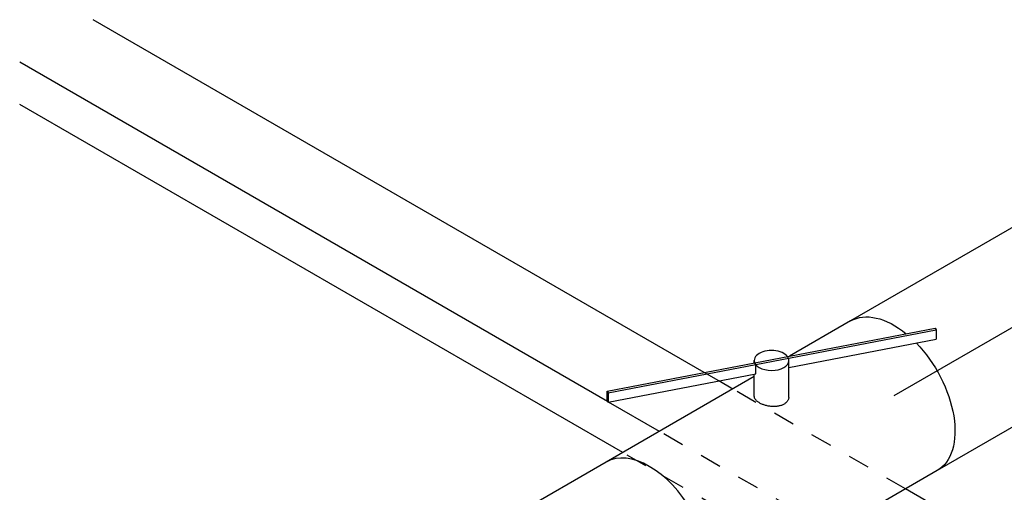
# Model space of a CAD drawing. Extents: x -238422 to 258194, y -34825 to 126331.
# Tile 94 of 239: x -25289 to -24150, y -18889 to -18342. Entities that reach past the tile are written whole.
import ezdxf
from ezdxf.enums import TextEntityAlignment as Align

# ---------------------------------------------------------------- set-up
doc = ezdxf.new("R2010")
doc.units = 0
doc.header["$LTSCALE"] = 50
doc.linetypes.add('CENTER2', pattern=[28.575, 19.05, -3.175, 3.175, -3.175])
doc.linetypes.add('STREEPJES', pattern=[0.1, 0.05, -0.05])
doc.layers.get('0').update_dxf_attribs({"linetype": 'CONTINUOUS'})
for name, color, linetype in [('EL6131--', 2, 'CONTINUOUS'), ('EM6131--', 1, 'CONTINUOUS'), ('WL570---_TOEVOER', 3, 'CONTINUOUS'), ('WL570---_TOEVOER_HL', 8, 'CONTINUOUS'), ('WM570---_TOEVOER_PR', 1, 'CONTINUOUS')]:
    doc.layers.add(name, color=color, linetype=linetype)
doc.styles.add('BURO-018', font='ARIAL.TTF', dxfattribs={"height": 90})

# ---------------------------------------------------------------- blocks, each defined once
blk = doc.blocks.new('*U1537')
at = {"color": 2, "ltscale": 10}
for p, q in [((-163.3, 100, 7921.9), (163.3, 100, 7921.9)), ((-243.8, -41.8, 7921.9), (-238.4, -32.3, 7921.9)), ((-74.5, -89.1, 7921.9), (-238.4, -32.3, 7921.9)), ((-43, -111.3, 7921.9), (-243.8, -41.8, 7921.9)), ((-243.8, -43.9, 7921.9), (-243.8, -41.8, 7921.9)), ((-43, -113.4, 7921.9), (-243.8, -43.9, 7921.9)), ((-57.1, -58.8, 7921.9), (-78.6, -96.1, 7921.9)), ((-23.1, -80, 7921.9), (-34.6, -100, 7921.9)), ((-163.3, -100, 7921.9), (-81.8, -100, 7921.9)), ((-37.6, -101.9, 7921.9), (-43, -111.3, 7921.9)), ((126.8, -158.8, 7921.9), (-37.6, -101.9, 7921.9)), ((-34.6, -100, 7921.9), (-36, -102.4, 7921.9)), ((-34.6, -100, 7921.9), (163.3, -100, 7921.9)), ((-42.5, -113.6, 7921.9), (-43.9, -116.1, 7921.9)), ((-43, -111.3, 7921.9), (-43, -113.4, 7921.9)), ((121.3, -168.3, 7921.9), (-43, -111.3, 7921.9)), ((121.3, -170.4, 7921.9), (-43, -113.4, 7921.9)), ((121.3, -168.3, 7921.9), (126.8, -158.8, 7921.9)), ((126.8, -158.8, 7921.9), (126.8, -160.9, 7921.9)), ((126.8, -160.9, 7921.9), (121.3, -170.4, 7921.9)), ((121.3, -170.4, 7921.9), (121.3, -168.3, 7921.9))]:
    blk.add_line(p, q, dxfattribs=at)
at = {"color": 2, "ltscale": 10, "extrusion": (3.41963e-17, -1.97432e-17, -1)}
for start_param, end_param in [(1.159129, 3.141593), (0, 0.987584)]:
    blk.add_ellipse((-163.3, 0, 7921.9), major_axis=(0, -100), ratio=0.57735, start_param=start_param, end_param=end_param, dxfattribs=at)
at = {"color": 2, "ltscale": 10}
for centre, major_axis, start_param, end_param in [((163.3, 0, 7921.9), (0, -100), 3.141593, 6.283185), ((-61.2, -106.1, 7921.9), (-17.3, 10), 3.141593, 6.283185), ((-61.2, -106.1, 7921.9), (-17.3, 10), 0, 3.141593)]:
    blk.add_ellipse(centre, major_axis=major_axis, ratio=0.57735, start_param=start_param, end_param=end_param, dxfattribs=at)
blk.add_spline([(-57, -58.9, 7921.9), (-56.1, -57.9, 7921.9), (-55, -57.1, 7921.9), (-53.8, -56.3, 7921.9), (-52.4, -55.8, 7921.9), (-50.9, -55.4, 7921.9), (-49.4, -55.2, 7921.9), (-47.7, -55.1, 7921.9), (-46, -55.3, 7921.9), (-44.3, -55.6, 7921.9), (-42.5, -56.1, 7921.9), (-40.7, -56.7, 7921.9), (-39, -57.5, 7921.9), (-37.2, -58.4, 7921.9), (-35.5, -59.4, 7921.9), (-33.8, -60.6, 7921.9), (-32.2, -61.8, 7921.9), (-30.7, -63.2, 7921.9), (-29.3, -64.6, 7921.9), (-27.9, -66, 7921.9), (-26.7, -67.4, 7921.9), (-25.6, -68.9, 7921.9), (-24.7, -70.4, 7921.9), (-23.9, -71.8, 7921.9), (-23.3, -73.2, 7921.9), (-22.8, -74.5, 7921.9), (-22.5, -75.8, 7921.9), (-22.4, -77, 7921.9), (-22.4, -78.1, 7921.9), (-22.7, -79.1, 7921.9), (-23.1, -80, 7921.9)], degree=3, dxfattribs=at)
at = {"layer": 'WM570---_TOEVOER_PR', "color": 1, "style": 'BURO-018'}
blk.add_attdef('POSNR', text='', height=90, dxfattribs=at).set_placement((0, 0), align=Align.MIDDLE)
blk = doc.blocks.new('*U1542')
at = {"color": 0, "ltscale": 10}
for p, q in [((0, 100, 8459.6), (597.1, 100, 8459.6)), ((0, -100, 8459.6), (597.1, -100, 8459.6))]:
    blk.add_line(p, q, dxfattribs=at)
at = {"color": 0, "ltscale": 10, "extrusion": (3.41963e-17, -1.97432e-17, -1)}
blk.add_ellipse((0, 0, 8459.6), major_axis=(0, -100), ratio=0.57735, start_param=0, end_param=3.141593, dxfattribs=at)
at = {"layer": 'WL570---_TOEVOER_HL', "linetype": 'CENTER2'}
blk.add_line((0, 0, 8459.6), (597.1, 0, 8459.6), dxfattribs=at)
at = {"layer": 'WM570---_TOEVOER_PR', "color": 1, "style": 'BURO-018'}
blk.add_attdef('POSNR', text='', height=90, dxfattribs=at).set_placement((0, 0), align=Align.MIDDLE)
blk = doc.blocks.new('*U1543')
at = {"color": 0, "ltscale": 10}
for p, q in [((0, 100, 7806.4), (240.3, 100, 7806.4)), ((0, -100, 7806.4), (240.3, -100, 7806.4))]:
    blk.add_line(p, q, dxfattribs=at)
at = {"layer": 'WL570---_TOEVOER_HL', "linetype": 'CENTER2'}
blk.add_line((0, 0, 7806.4), (310.5, 0, 7806.4), dxfattribs=at)
at = {"layer": 'WM570---_TOEVOER_PR', "color": 1, "style": 'BURO-018'}
blk.add_attdef('POSNR', text='', height=90, dxfattribs=at).set_placement((0, 0), align=Align.MIDDLE)
blk = doc.blocks.new('*U2030')
at = {"color": 0, "linetype": 'STREEPJES', "ltscale": 10}
for p, q in [((2488.5, 63.6, 6515.2), (2719.4, 63.6, 6515.2)), ((2464, 21.2, 6515.2), (2694.9, 21.2, 6515.2)), ((2762.6, 21.2, 6515.2), (2764, 21.2, 6515.2)), ((2415, -63.6, 6515.2), (2645.9, -63.6, 6515.2)), ((2664.6, -63.6, 6515.2), (2684, -63.6, 6515.2))]:
    blk.add_line(p, q, dxfattribs=at)
at = {"color": 0, "ltscale": 10}
for p, q in [((2719.4, 63.6, 6515.2), (3524.8, 63.6, 6515.2)), ((2694.9, 21.2, 6515.2), (2762.6, 21.2, 6515.2)), ((2764, 21.2, 6515.2), (3549.3, 21.2, 6515.2)), ((1611.6, -63.6, 6515.2), (2415, -63.6, 6515.2)), ((2645.9, -63.6, 6515.2), (2664.6, -63.6, 6515.2)), ((2684, -63.6, 6515.2), (3500.3, -63.6, 6515.2))]:
    blk.add_line(p, q, dxfattribs=at)
at = {"layer": 'EM6131--', "color": 1, "style": 'BURO-018'}
blk.add_attdef('POSNR', text='', height=90, dxfattribs=at).set_placement((0, 0), align=Align.MIDDLE)

msp = doc.modelspace()

# ---------------------------------------------------------------- block references
at = {"layer": 'EL6131--', "rotation": 150.0000000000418}
msp.add_blockref('*U2030', (-22204.38818, -20147.57687, -6515.20216), dxfattribs=at)
at = {"layer": 'WL570---_TOEVOER', "rotation": 209.9999999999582}
for name, p in [('*U1542', (-23760.45261, -18478.76326, -8459.5688)), ('*U1537', (-24418.99467, -18858.9727, -7921.87146)), ('*U1543', (-24560.41602, -18940.62235, -7806.40141))]:
    msp.add_blockref(name, p, dxfattribs=at)

doc.saveas('drawing.dxf')
